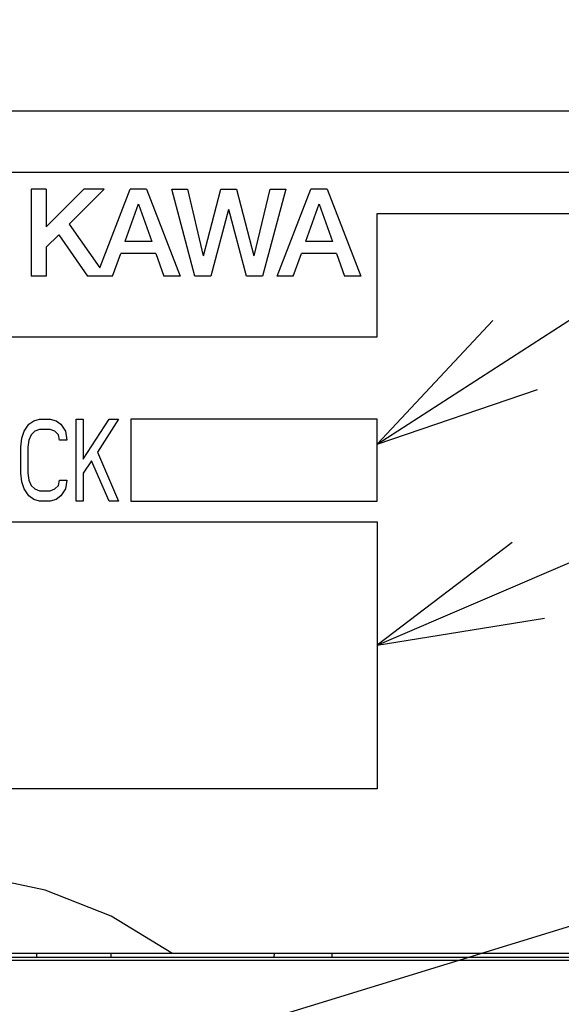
# Model space of a CAD drawing. Extents: x 0 to 840, y 0 to 594.
# Tile 10 of 21: x 431 to 444, y 418 to 442. Entities that reach past the tile are written whole.
import ezdxf

# ---------------------------------------------------------------- set-up
doc = ezdxf.new("R2010")
doc.units = 0
doc.header["$LTSCALE"] = 46.2
for name, color, linetype in [('ALL_CURVE', 7, 'CONTINUOUS'), ('ALL_FEATURES', 7, 'CONTINUOUS'), ('ALL_NOTE', 7, 'CONTINUOUS')]:
    doc.layers.add(name, color=color, linetype=linetype)

msp = doc.modelspace()

# ---------------------------------------------------------------- linework, layer by layer
at = {"layer": 'ALL_CURVE', "color": 4, "linetype": 'CONTINUOUS'}
for p, q in [((458.5, 438.5), (421.5, 438.5)), ((439.5, 434.5), (439.5, 437.5)), ((439.5, 437.5), (458.5, 437.5)), ((421.5, 434.5), (439.5, 434.5)), ((431.016, 432.372), (431.131, 432.457)), ((431.131, 432.457), (431.275, 432.5)), ((431.275, 432.5), (431.534, 432.5)), ((431.534, 432.5), (431.678, 432.457)), ((431.678, 432.457), (431.793, 432.372)), ((432.166, 430.5), (432.166, 432.5)), ((432.166, 432.5), (432.339, 432.5)), ((432.339, 431.521), (432.971, 432.5)), ((432.339, 432.5), (432.339, 431.521)), ((433.201, 432.5), (432.684, 431.691)), ((432.971, 432.5), (433.201, 432.5)), ((433.5, 432.5), (433.5, 430.5)), ((439.5, 432.5), (433.5, 432.5)), ((439.5, 430.5), (439.5, 432.5)), ((430.844, 432.032), (430.901, 432.202)), ((430.901, 432.202), (431.016, 432.372)), ((431.16, 432.202), (431.074, 432.117)), ((431.275, 432.245), (431.16, 432.202)), ((431.534, 432.245), (431.275, 432.245)), ((431.649, 432.202), (431.534, 432.245)), ((431.735, 432.117), (431.649, 432.202)), ((431.793, 432.372), (431.907, 432.202)), ((431.907, 432.202), (431.936, 431.989)), ((430.815, 431.819), (430.844, 432.032)), ((431.016, 431.989), (430.988, 431.819)), ((431.074, 432.117), (431.016, 431.989)), ((431.764, 431.989), (431.735, 432.117)), ((431.936, 431.989), (431.764, 431.989)), ((430.815, 431.181), (430.815, 431.819)), ((430.988, 431.819), (430.988, 431.181)), ((432.54, 431.479), (432.339, 431.181)), ((432.971, 430.5), (432.54, 431.479)), ((432.684, 431.691), (433.201, 430.5)), ((430.844, 430.968), (430.815, 431.181)), ((430.988, 431.181), (431.016, 431.011)), ((431.016, 431.011), (431.074, 430.883)), ((431.735, 430.883), (431.764, 431.011)), ((431.764, 431.011), (431.936, 431.011)), ((431.936, 431.011), (431.907, 430.798)), ((432.339, 431.181), (432.339, 430.5)), ((430.901, 430.798), (430.844, 430.968)), ((431.016, 430.628), (430.901, 430.798)), ((431.074, 430.883), (431.16, 430.798)), ((431.16, 430.798), (431.275, 430.755)), ((431.275, 430.755), (431.534, 430.755)), ((431.534, 430.755), (431.649, 430.798)), ((431.649, 430.798), (431.735, 430.883)), ((431.907, 430.798), (431.793, 430.628)), ((431.131, 430.543), (431.016, 430.628)), ((431.275, 430.5), (431.131, 430.543)), ((431.678, 430.543), (431.534, 430.5)), ((431.793, 430.628), (431.678, 430.543)), ((431.534, 430.5), (431.275, 430.5)), ((432.339, 430.5), (432.166, 430.5)), ((433.201, 430.5), (432.971, 430.5)), ((433.5, 430.5), (439.5, 430.5)), ((421.5, 430), (439.5, 430)), ((439.5, 430), (439.5, 423.5)), ((439.5, 423.5), (421.5, 423.5))]:
    msp.add_line(p, q, dxfattribs=at)
at = {"layer": 'ALL_FEATURES', "color": 7, "linetype": 'CONTINUOUS'}
for p, q in [((421, 440), (459, 440)), ((431.067, 438.1), (431.067, 435.975)), ((431.439, 438.1), (431.067, 438.1)), ((432.352, 438.1), (431.439, 437.181)), ((431.439, 438.1), (431.439, 437.181)), ((432.845, 438.1), (431.993, 437.243)), ((432.845, 438.1), (432.352, 438.1)), ((432.741, 436.181), (433.482, 438.1)), ((433.879, 438.1), (433.482, 438.1)), ((433.879, 438.1), (434.7, 435.975)), ((435.059, 435.975), (434.496, 438.1)), ((434.496, 438.1), (434.877, 438.1)), ((434.877, 438.1), (435.263, 436.475)), ((435.27, 436.475), (435.693, 438.1)), ((435.693, 438.1), (436.072, 438.1)), ((436.072, 438.1), (436.495, 436.475)), ((436.502, 436.476), (436.888, 438.1)), ((437.27, 438.1), (436.703, 435.975)), ((436.888, 438.1), (437.27, 438.1)), ((437.062, 435.975), (437.883, 438.1)), ((438.279, 438.1), (437.883, 438.1)), ((438.279, 438.1), (439.1, 435.975)), ((433.677, 437.733), (433.354, 436.821)), ((433.684, 437.733), (434.006, 436.821)), ((438.077, 437.733), (437.754, 436.821)), ((438.085, 437.733), (438.406, 436.821)), ((435.88, 437.6), (435.443, 435.975)), ((436.317, 435.975), (435.886, 437.6)), ((431.993, 437.243), (432.741, 436.181)), ((431.74, 436.988), (431.439, 436.685)), ((431.74, 436.988), (432.439, 435.975)), ((434.006, 436.821), (433.354, 436.821)), ((438.406, 436.821), (437.754, 436.821)), ((431.439, 436.685), (431.439, 435.975)), ((433.055, 435.975), (433.252, 436.534)), ((434.107, 436.534), (433.252, 436.534)), ((434.107, 436.534), (434.304, 435.975)), ((437.455, 435.975), (437.653, 436.534)), ((438.507, 436.534), (437.653, 436.534)), ((438.507, 436.534), (438.704, 435.975)), ((431.439, 435.975), (431.067, 435.975)), ((433.055, 435.975), (432.439, 435.975)), ((434.7, 435.975), (434.304, 435.975)), ((435.443, 435.975), (435.059, 435.975)), ((436.703, 435.975), (436.317, 435.975)), ((437.455, 435.975), (437.062, 435.975)), ((439.1, 435.975), (438.704, 435.975)), ((420, 419.5), (460, 419.5)), ((431.2, 419.5), (431.2, 419.4)), ((433.007, 419.5), (433.009, 419.388)), ((436.991, 419.388), (436.993, 419.5)), ((438.4, 419.4), (438.4, 419.5)), ((455, 419.318), (420, 419.318)), ((448.977, 419.388), (430.035, 419.388)), ((431.2, 419.4), (433.009, 419.4)), ((436.991, 419.4), (438.4, 419.4))]:
    msp.add_line(p, q, dxfattribs=at)
msp.add_lwpolyline([(434.5, 419.5), (433.019, 420.399), (431.411, 421.027), (429.724, 421.387), (428.002, 421.5), (426.279, 421.387), (424.591, 421.027), (422.981, 420.399), (421.5, 419.5)], dxfattribs=at)
at = {"layer": 'ALL_NOTE', "color": 2, "linetype": 'CONTINUOUS'}
for p, q in [((439.5, 431.885), (474.5, 454.525)), ((439.5, 426.995), (474.5, 442.01)), ((428.346, 415.291), (474.5, 429.47))]:
    msp.add_line(p, q, dxfattribs=at)
for points in [[(442.315, 434.898), (439.5, 431.885), (443.402, 433.218)], [(442.782, 429.491), (439.5, 426.995), (443.57, 427.653)]]:
    msp.add_lwpolyline(points, dxfattribs=at)

doc.saveas('drawing.dxf')
